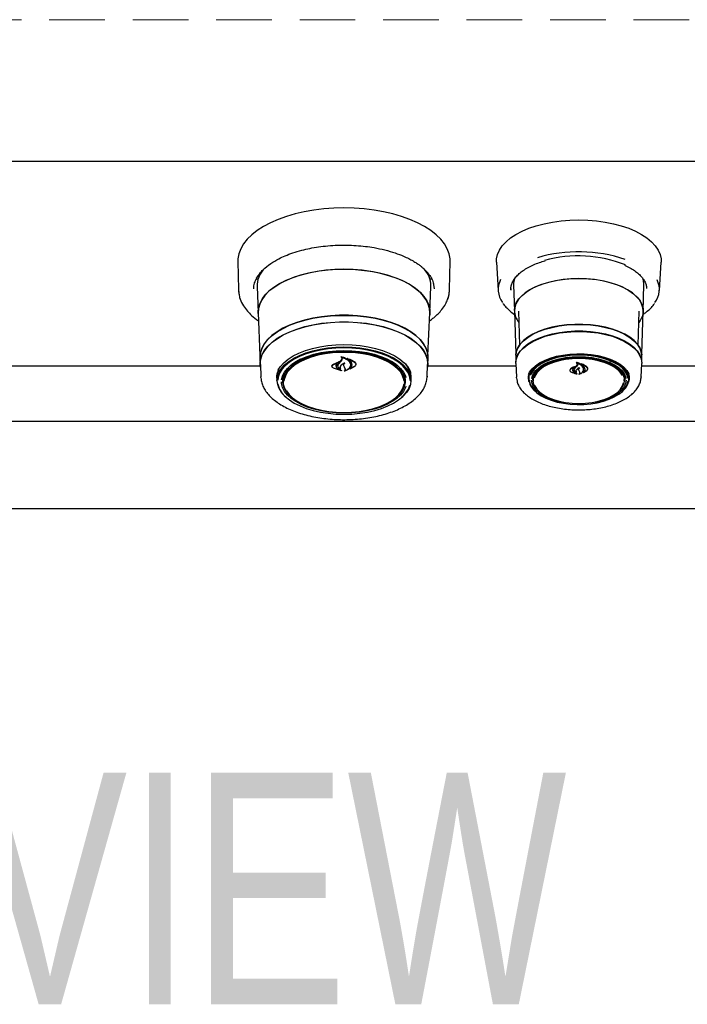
# Model space of a CAD drawing. Header units: inches. Extents: x 35 to 206, y 22 to 147.
# Tile 23 of 51: x 83 to 92, y 90 to 104. Entities that reach past the tile are written whole.
import ezdxf

# ---------------------------------------------------------------- set-up
doc = ezdxf.new("R2010")
doc.units = ezdxf.units.IN
doc.header["$LTSCALE"] = 16
doc.header["$MEASUREMENT"] = 0
doc.linetypes.add('HIDDEN', pattern=[0.075, 0.05, -0.025])
doc.layers.add('FORMAT', color=7, linetype='Continuous')
doc.styles.add('SLDTEXTSTYLE0', font='TXT', dxfattribs={"width": 0.75})

msp = doc.modelspace()

# ---------------------------------------------------------------- linework, layer by layer
at = {"color": 7, "linetype": 'Continuous', "lineweight": 25}
for p, q in [((61.675, 101.922), (99.675, 101.922)), ((85.899, 100.477), (85.907, 100.073)), ((88.943, 100.073), (88.951, 100.477)), ((89.617, 100.467), (89.641, 100.06)), ((91.958, 100.06), (91.983, 100.467)), ((88.601, 100.347), (88.598, 100.345)), ((86.183, 100.216), (86.168, 100.242)), ((88.681, 100.242), (88.667, 100.216)), ((88.675, 100.117), (88.675, 100.129)), ((88.713, 100.145), (88.722, 100.084)), ((89.862, 100.143), (89.874, 99.764)), ((91.726, 99.764), (91.737, 100.143)), ((91.73, 100.226), (91.728, 100.214)), ((91.737, 100.143), (91.737, 100.15)), ((85.907, 100.072), (85.92, 99.994)), ((86.175, 100.117), (86.19, 99.738)), ((88.659, 99.738), (88.675, 100.117)), ((91.776, 100.088), (91.776, 100.092)), ((86.193, 99.738), (86.217, 99.126)), ((88.632, 99.126), (88.657, 99.738)), ((89.876, 99.764), (89.894, 99.143)), ((89.933, 99.765), (89.948, 99.277)), ((91.652, 99.277), (91.667, 99.765)), ((91.705, 99.143), (91.724, 99.764)), ((86.217, 99.09), (86.22, 98.996)), ((86.223, 98.996), (86.23, 98.818)), ((87.267, 98.997), (87.359, 99.041)), ((87.268, 98.993), (87.346, 99.03)), ((87.347, 99.029), (87.319, 99.005)), ((87.36, 99.04), (87.348, 99.031)), ((87.348, 99.03), (87.348, 99.035)), ((87.349, 99.004), (87.381, 99.04)), ((87.379, 99.047), (87.397, 99.074)), ((87.381, 99.04), (87.398, 99.066)), ((87.386, 99.107), (87.386, 99.098)), ((87.397, 99.074), (87.398, 99.083)), ((87.482, 99.079), (87.482, 99.071)), ((87.595, 98.998), (87.595, 99.002)), ((88.62, 98.818), (88.627, 98.996)), ((88.629, 98.996), (88.633, 99.09)), ((89.894, 99.115), (89.896, 99.03)), ((89.896, 99.011), (89.904, 98.812)), ((90.769, 99.021), (90.764, 99.025)), ((90.769, 99.023), (90.769, 99.013)), ((90.839, 99.001), (90.839, 98.992)), ((91.696, 98.812), (91.704, 99.011)), ((91.704, 99.03), (91.706, 99.115)), ((86.222, 98.971), (81.877, 98.971)), ((87.254, 98.973), (87.254, 98.971)), ((87.39, 98.907), (87.275, 98.944)), ((87.381, 98.91), (87.276, 98.944)), ((87.311, 98.98), (87.311, 98.987)), ((87.338, 98.981), (87.338, 98.979)), ((87.338, 98.936), (87.382, 98.911)), ((87.34, 98.937), (87.391, 98.908)), ((87.374, 98.937), (87.374, 98.937)), ((87.431, 98.958), (87.422, 98.978)), ((87.432, 98.958), (87.424, 98.976)), ((87.442, 98.935), (87.431, 98.958)), ((87.444, 98.935), (87.432, 98.958)), ((87.444, 98.926), (87.444, 98.937)), ((87.58, 98.97), (87.511, 98.931)), ((87.517, 98.935), (87.517, 98.935)), ((87.578, 98.968), (87.518, 98.935)), ((87.519, 98.991), (87.519, 98.993)), ((89.898, 98.971), (88.627, 98.971)), ((90.672, 98.915), (90.672, 98.911)), ((90.746, 98.959), (90.682, 98.928)), ((90.688, 98.89), (90.771, 98.863)), ((90.723, 98.942), (90.72, 98.937)), ((90.721, 98.937), (90.746, 98.959)), ((90.735, 98.921), (90.735, 98.917)), ((90.771, 98.863), (90.735, 98.883)), ((90.736, 98.886), (90.775, 98.862)), ((90.753, 98.969), (90.746, 98.963)), ((90.746, 98.966), (90.746, 98.959)), ((90.763, 98.885), (90.763, 98.883)), ((90.765, 98.974), (90.778, 98.995)), ((90.78, 98.986), (90.767, 98.966)), ((90.771, 98.863), (90.771, 98.863)), ((90.797, 98.937), (90.797, 98.923)), ((90.799, 98.915), (90.806, 98.9)), ((90.805, 98.859), (90.805, 98.858)), ((90.806, 98.9), (90.814, 98.883)), ((90.864, 98.88), (90.916, 98.912)), ((90.867, 98.881), (90.915, 98.909)), ((90.867, 98.883), (90.867, 98.881)), ((90.87, 98.926), (90.87, 98.946)), ((90.87, 98.915), (90.87, 98.931)), ((90.928, 98.932), (90.928, 98.938)), ((92.972, 98.971), (91.702, 98.971)), ((86.23, 98.809), (86.23, 98.818)), ((86.46, 98.811), (86.46, 98.82)), ((86.461, 98.799), (86.46, 98.809)), ((86.461, 98.799), (86.462, 98.757)), ((86.55, 98.797), (86.554, 98.838)), ((86.55, 98.789), (86.55, 98.797)), ((86.55, 98.789), (86.552, 98.74)), ((88.298, 98.74), (88.3, 98.789)), ((88.387, 98.757), (88.389, 98.799)), ((88.62, 98.83), (88.62, 98.818)), ((89.905, 98.803), (89.904, 98.812)), ((90.076, 98.805), (90.076, 98.812)), ((90.076, 98.801), (90.076, 98.808)), ((90.081, 98.798), (90.082, 98.778)), ((90.146, 98.766), (90.138, 98.804)), ((90.144, 98.818), (90.144, 98.832)), ((90.144, 98.811), (90.144, 98.818)), ((90.144, 98.811), (90.146, 98.762)), ((91.454, 98.762), (91.456, 98.811)), ((91.462, 98.804), (91.454, 98.766)), ((91.456, 98.832), (91.456, 98.811)), ((91.518, 98.778), (91.519, 98.798)), ((91.519, 98.798), (91.519, 98.805)), ((91.522, 98.825), (91.524, 98.808)), ((91.696, 98.821), (91.696, 98.812)), ((98.442, 98.177), (62.908, 98.177)), ((62.815, 96.927), (98.535, 96.927))]:
    msp.add_line(p, q, dxfattribs=at)
at = {"color": 7, "linetype": 'Continuous', "lineweight": 25, "flags": 128}
for points in [[(88.951, 100.477), (88.95, 100.516), (88.937, 100.589), (88.91, 100.661), (88.87, 100.731), (88.816, 100.799), (88.75, 100.864), (88.672, 100.925), (88.582, 100.983), (88.482, 101.036), (88.372, 101.084), (88.253, 101.126), (88.127, 101.163), (87.994, 101.193), (87.857, 101.217), (87.715, 101.234), (87.571, 101.245), (87.425, 101.248), (87.279, 101.245), (87.135, 101.234), (86.993, 101.217), (86.855, 101.193), (86.723, 101.163), (86.597, 101.126), (86.478, 101.084), (86.368, 101.036), (86.268, 100.983), (86.178, 100.925), (86.1, 100.864), (86.033, 100.799), (85.98, 100.731), (85.94, 100.661), (85.913, 100.589), (85.9, 100.516), (85.899, 100.477)], [(89.617, 100.467), (89.618, 100.516), (89.632, 100.58), (89.659, 100.643), (89.7, 100.704), (89.754, 100.762), (89.82, 100.817), (89.897, 100.868), (89.985, 100.914), (90.083, 100.956), (90.189, 100.992), (90.302, 101.022), (90.422, 101.046), (90.545, 101.063), (90.672, 101.073), (90.8, 101.077), (90.928, 101.073), (91.055, 101.063), (91.178, 101.046), (91.297, 101.022), (91.411, 100.992), (91.517, 100.956), (91.614, 100.914), (91.703, 100.868), (91.78, 100.817), (91.846, 100.762), (91.9, 100.704), (91.941, 100.643), (91.968, 100.58), (91.982, 100.516), (91.983, 100.467)], [(86.194, 99.702), (86.19, 99.751), (86.197, 99.817), (86.218, 99.881), (86.253, 99.945), (86.3, 100.006), (86.361, 100.064), (86.434, 100.119), (86.518, 100.17), (86.612, 100.216), (86.715, 100.256), (86.827, 100.291), (86.945, 100.32), (87.068, 100.342), (87.196, 100.358), (87.326, 100.366), (87.458, 100.368), (87.589, 100.363), (87.718, 100.351), (87.844, 100.332), (87.965, 100.306), (88.08, 100.274), (88.187, 100.237), (88.286, 100.193), (88.375, 100.145), (88.454, 100.092), (88.521, 100.036), (88.575, 99.976), (88.616, 99.913), (88.644, 99.849), (88.658, 99.784), (88.658, 99.718), (88.656, 99.702)], [(87.425, 100.367), (87.294, 100.363), (87.164, 100.353), (87.038, 100.336), (86.916, 100.312), (86.799, 100.281), (86.69, 100.245), (86.589, 100.203), (86.497, 100.156), (86.416, 100.105), (86.347, 100.049), (86.289, 99.99), (86.245, 99.928), (86.214, 99.865), (86.196, 99.8), (86.193, 99.738)], [(88.657, 99.738), (88.653, 99.8), (88.636, 99.865), (88.605, 99.928), (88.56, 99.99), (88.503, 100.049), (88.433, 100.105), (88.352, 100.156), (88.261, 100.203), (88.16, 100.245), (88.051, 100.281), (87.934, 100.312), (87.812, 100.336), (87.685, 100.353), (87.556, 100.363), (87.425, 100.367)], [(89.874, 99.771), (89.881, 99.828), (89.902, 99.884), (89.936, 99.939), (89.984, 99.99), (90.044, 100.039), (90.116, 100.083), (90.197, 100.123), (90.288, 100.157), (90.387, 100.186), (90.492, 100.208), (90.602, 100.224), (90.714, 100.232), (90.828, 100.234), (90.942, 100.229), (91.053, 100.217), (91.161, 100.198), (91.263, 100.172), (91.358, 100.141), (91.445, 100.104), (91.521, 100.062), (91.587, 100.015), (91.641, 99.965), (91.682, 99.912), (91.71, 99.856), (91.724, 99.8), (91.724, 99.743), (91.71, 99.686), (91.682, 99.631), (91.662, 99.602)], [(90.8, 100.233), (90.686, 100.23), (90.574, 100.219), (90.466, 100.202), (90.363, 100.178), (90.266, 100.148), (90.177, 100.113), (90.098, 100.072), (90.029, 100.026), (89.972, 99.977), (89.928, 99.925), (89.897, 99.87), (89.879, 99.814), (89.876, 99.764)], [(91.724, 99.764), (91.72, 99.814), (91.703, 99.87), (91.672, 99.925), (91.627, 99.977), (91.57, 100.026), (91.502, 100.072), (91.423, 100.113), (91.334, 100.148), (91.237, 100.178), (91.134, 100.202), (91.025, 100.219), (90.913, 100.23), (90.8, 100.233)], [(91.737, 100.15), (91.73, 100.207), (91.72, 100.239)], [(85.907, 100.073), (85.908, 100.047), (85.917, 99.992)], [(88.916, 99.937), (88.935, 100.004), (88.943, 100.073)], [(89.824, 100.088), (89.823, 100.078), (89.824, 100.067)], [(88.633, 99.09), (88.633, 99.102), (88.626, 99.167), (88.605, 99.232), (88.57, 99.295), (88.522, 99.356), (88.46, 99.413), (88.387, 99.468), (88.302, 99.517), (88.207, 99.562), (88.103, 99.602), (87.991, 99.636), (87.872, 99.663), (87.748, 99.684), (87.62, 99.698), (87.49, 99.705), (87.359, 99.705), (87.229, 99.698), (87.102, 99.684), (86.978, 99.663), (86.859, 99.636), (86.747, 99.602), (86.642, 99.562), (86.547, 99.517), (86.463, 99.468), (86.389, 99.413), (86.328, 99.356), (86.28, 99.295), (86.245, 99.232), (86.223, 99.167), (86.216, 99.102), (86.217, 99.09)], [(86.219, 99.115), (86.226, 99.166), (86.247, 99.231), (86.282, 99.294), (86.33, 99.354), (86.391, 99.412), (86.465, 99.466), (86.549, 99.516), (86.644, 99.561), (86.748, 99.6), (86.86, 99.634), (86.978, 99.661), (87.102, 99.682), (87.23, 99.696), (87.36, 99.703), (87.49, 99.703), (87.62, 99.696), (87.748, 99.682), (87.871, 99.661), (87.99, 99.634), (88.102, 99.6), (88.206, 99.561), (88.301, 99.516), (88.385, 99.466), (88.459, 99.412), (88.52, 99.354), (88.568, 99.294), (88.603, 99.231), (88.624, 99.166), (88.631, 99.119)], [(86.224, 98.959), (86.22, 99.008), (86.227, 99.073), (86.248, 99.138), (86.283, 99.201), (86.331, 99.261), (86.393, 99.319), (86.466, 99.373), (86.55, 99.423), (86.645, 99.467), (86.749, 99.507), (86.861, 99.541), (86.979, 99.568), (87.103, 99.589), (87.23, 99.603), (87.36, 99.61), (87.49, 99.61), (87.62, 99.603), (87.747, 99.589), (87.871, 99.568), (87.989, 99.541), (88.101, 99.507), (88.205, 99.467), (88.3, 99.423), (88.384, 99.373), (88.457, 99.319), (88.518, 99.261), (88.567, 99.201), (88.602, 99.138), (88.623, 99.073), (88.63, 99.008), (88.626, 98.959)], [(86.223, 98.996), (86.222, 99.008), (86.229, 99.073), (86.25, 99.138), (86.285, 99.2), (86.334, 99.261), (86.395, 99.318), (86.468, 99.372), (86.552, 99.422), (86.646, 99.467), (86.75, 99.506), (86.862, 99.539), (86.98, 99.567), (87.103, 99.588), (87.23, 99.602), (87.36, 99.609), (87.49, 99.609), (87.619, 99.602), (87.747, 99.588), (87.87, 99.567), (87.988, 99.539), (88.1, 99.506), (88.203, 99.467), (88.298, 99.422), (88.382, 99.372), (88.455, 99.318), (88.516, 99.261), (88.564, 99.2), (88.599, 99.138), (88.62, 99.073), (88.627, 99.008), (88.627, 98.996)], [(91.706, 99.115), (91.706, 99.122), (91.699, 99.179), (91.678, 99.235), (91.643, 99.289), (91.594, 99.34), (91.533, 99.388), (91.461, 99.432), (91.378, 99.471), (91.286, 99.505), (91.186, 99.532), (91.08, 99.553), (90.97, 99.567), (90.857, 99.574), (90.743, 99.574), (90.63, 99.567), (90.52, 99.553), (90.414, 99.532), (90.314, 99.505), (90.222, 99.471), (90.139, 99.432), (90.067, 99.388), (90.006, 99.34), (89.957, 99.289), (89.922, 99.235), (89.901, 99.179), (89.893, 99.122), (89.894, 99.115)], [(89.895, 99.13), (89.902, 99.178), (89.924, 99.234), (89.959, 99.288), (90.007, 99.339), (90.068, 99.387), (90.14, 99.431), (90.223, 99.47), (90.315, 99.503), (90.415, 99.531), (90.52, 99.552), (90.63, 99.566), (90.743, 99.573), (90.857, 99.573), (90.969, 99.566), (91.079, 99.552), (91.185, 99.531), (91.285, 99.503), (91.377, 99.47), (91.459, 99.431), (91.532, 99.387), (91.593, 99.339), (91.641, 99.288), (91.676, 99.234), (91.698, 99.178), (91.704, 99.135)], [(89.896, 99.035), (89.903, 99.085), (89.925, 99.141), (89.96, 99.195), (90.008, 99.246), (90.069, 99.294), (90.141, 99.338), (90.224, 99.377), (90.316, 99.41), (90.415, 99.437), (90.521, 99.458), (90.631, 99.472), (90.743, 99.479), (90.857, 99.479), (90.969, 99.472), (91.079, 99.458), (91.185, 99.437), (91.284, 99.41), (91.376, 99.377), (91.459, 99.338), (91.531, 99.294), (91.592, 99.246), (91.64, 99.195), (91.675, 99.141), (91.696, 99.085), (91.703, 99.035)], [(89.896, 99.011), (89.896, 99.02), (89.903, 99.077), (89.924, 99.132), (89.959, 99.186), (90.008, 99.238), (90.069, 99.286), (90.141, 99.329), (90.224, 99.368), (90.315, 99.402), (90.415, 99.429), (90.521, 99.45), (90.63, 99.464), (90.743, 99.471), (90.857, 99.471), (90.969, 99.464), (91.079, 99.45), (91.185, 99.429), (91.284, 99.402), (91.376, 99.368), (91.459, 99.329), (91.531, 99.286), (91.592, 99.238), (91.64, 99.186), (91.675, 99.132), (91.697, 99.077), (91.704, 99.02), (91.704, 99.011)], [(86.48, 98.92), (86.512, 98.968), (86.56, 99.022), (86.621, 99.072), (86.694, 99.119), (86.777, 99.161), (86.87, 99.197), (86.971, 99.227), (87.078, 99.252), (87.191, 99.269), (87.307, 99.28), (87.425, 99.283), (87.543, 99.28), (87.659, 99.269), (87.771, 99.252), (87.879, 99.227), (87.98, 99.197), (88.073, 99.161), (88.156, 99.119), (88.229, 99.072), (88.29, 99.022), (88.338, 98.968), (88.373, 98.912), (88.387, 98.88)], [(86.462, 98.767), (86.469, 98.825), (86.49, 98.882), (86.525, 98.938), (86.572, 98.991), (86.633, 99.041), (86.704, 99.086), (86.786, 99.127), (86.878, 99.163), (86.977, 99.193), (87.084, 99.217), (87.194, 99.235), (87.309, 99.245), (87.425, 99.249), (87.541, 99.245), (87.655, 99.235), (87.766, 99.217), (87.872, 99.193), (87.972, 99.163), (88.063, 99.127), (88.145, 99.086), (88.217, 99.041), (88.277, 98.991), (88.325, 98.938), (88.36, 98.882), (88.381, 98.825), (88.388, 98.767), (88.381, 98.709), (88.36, 98.652), (88.325, 98.596), (88.277, 98.543), (88.258, 98.526)], [(87.425, 99.234), (87.31, 99.231), (87.197, 99.22), (87.087, 99.203), (86.982, 99.179), (86.883, 99.15), (86.793, 99.114), (86.711, 99.073), (86.64, 99.028), (86.581, 98.979), (86.534, 98.926), (86.499, 98.872), (86.479, 98.815), (86.472, 98.773)], [(86.527, 98.777), (86.527, 98.777), (86.541, 98.833), (86.569, 98.888), (86.611, 98.94), (86.665, 98.99), (86.732, 99.036), (86.809, 99.077), (86.896, 99.113), (86.992, 99.143), (87.094, 99.167), (87.201, 99.184), (87.312, 99.195), (87.425, 99.199)], [(86.661, 98.537), (86.651, 98.547), (86.606, 98.598), (86.574, 98.652), (86.556, 98.707), (86.552, 98.763), (86.563, 98.819), (86.588, 98.873), (86.627, 98.926), (86.678, 98.975), (86.742, 99.021), (86.818, 99.063), (86.903, 99.099), (86.996, 99.129), (87.097, 99.154), (87.203, 99.171), (87.313, 99.182), (87.425, 99.186)], [(88.288, 98.759), (88.285, 98.781), (88.267, 98.835), (88.236, 98.889), (88.191, 98.939), (88.133, 98.986), (88.064, 99.03), (87.985, 99.068), (87.896, 99.101), (87.8, 99.129), (87.697, 99.149), (87.59, 99.163), (87.48, 99.17), (87.37, 99.17), (87.26, 99.163), (87.153, 99.149), (87.05, 99.129), (86.954, 99.101), (86.865, 99.068), (86.785, 99.03), (86.716, 98.986), (86.659, 98.939), (86.614, 98.889), (86.583, 98.835), (86.565, 98.781), (86.562, 98.756)], [(88.378, 98.765), (88.371, 98.815), (88.35, 98.872), (88.316, 98.926), (88.269, 98.979), (88.209, 99.028), (88.138, 99.073), (88.057, 99.114), (87.966, 99.15), (87.868, 99.179), (87.763, 99.203), (87.653, 99.22), (87.54, 99.231), (87.425, 99.234)], [(87.425, 99.199), (87.538, 99.195), (87.649, 99.184), (87.756, 99.167), (87.858, 99.143), (87.954, 99.113), (88.041, 99.077), (88.118, 99.036), (88.184, 98.99), (88.239, 98.94), (88.28, 98.888), (88.309, 98.833), (88.316, 98.81)], [(87.425, 99.186), (87.537, 99.182), (87.646, 99.171), (87.753, 99.154), (87.853, 99.129), (87.947, 99.099), (88.032, 99.063), (88.107, 99.021), (88.171, 98.975), (88.223, 98.926), (88.262, 98.873), (88.287, 98.819), (88.297, 98.763), (88.294, 98.707), (88.276, 98.652), (88.244, 98.598), (88.199, 98.547), (88.188, 98.537)], [(90.079, 98.856), (90.093, 98.885), (90.128, 98.933), (90.176, 98.978), (90.237, 99.02), (90.308, 99.056), (90.389, 99.088), (90.478, 99.114), (90.573, 99.133), (90.672, 99.145), (90.774, 99.151), (90.877, 99.149), (90.978, 99.14), (91.075, 99.124), (91.167, 99.102), (91.253, 99.073), (91.329, 99.039), (91.395, 98.999), (91.449, 98.956), (91.491, 98.909), (91.519, 98.86), (91.52, 98.857)], [(90.082, 98.786), (90.089, 98.836), (90.109, 98.885), (90.144, 98.932), (90.191, 98.976), (90.25, 99.016), (90.319, 99.053), (90.398, 99.083), (90.485, 99.108), (90.578, 99.127), (90.675, 99.139), (90.775, 99.145), (90.875, 99.143), (90.974, 99.134), (91.069, 99.119), (91.159, 99.097), (91.242, 99.069), (91.317, 99.035), (91.381, 98.997), (91.434, 98.954), (91.475, 98.908), (91.502, 98.86), (91.516, 98.811), (91.516, 98.761), (91.502, 98.711), (91.475, 98.663), (91.434, 98.617), (91.432, 98.615)], [(86.802, 99.073), (86.742, 99.041), (86.677, 98.996), (86.624, 98.947), (86.583, 98.895), (86.555, 98.841), (86.541, 98.786), (86.541, 98.731), (86.555, 98.676), (86.583, 98.622), (86.624, 98.57), (86.677, 98.521), (86.706, 98.5)], [(88.144, 98.5), (88.173, 98.521), (88.226, 98.57), (88.267, 98.622), (88.295, 98.676), (88.309, 98.731), (88.309, 98.786), (88.295, 98.841), (88.267, 98.895), (88.226, 98.947), (88.173, 98.996), (88.107, 99.041), (88.048, 99.073)], [(91.508, 98.798), (91.507, 98.801), (91.494, 98.85), (91.466, 98.897), (91.426, 98.943), (91.374, 98.985), (91.31, 99.022), (91.237, 99.056), (91.155, 99.083), (91.066, 99.105), (90.971, 99.12), (90.874, 99.129), (90.775, 99.131), (90.677, 99.125), (90.581, 99.113), (90.489, 99.095), (90.403, 99.07), (90.325, 99.04), (90.257, 99.004), (90.198, 98.964), (90.152, 98.92), (90.118, 98.874), (90.103, 98.843)], [(90.123, 98.794), (90.128, 98.818), (90.149, 98.865), (90.183, 98.91), (90.229, 98.953), (90.287, 98.992), (90.355, 99.026), (90.433, 99.055), (90.518, 99.078), (90.609, 99.095), (90.703, 99.105), (90.8, 99.109), (90.896, 99.105), (90.991, 99.095), (91.082, 99.078), (91.167, 99.055), (91.244, 99.026), (91.313, 98.992), (91.371, 98.953), (91.417, 98.91), (91.451, 98.865), (91.472, 98.818), (91.477, 98.795)], [(90.365, 99.03), (90.305, 99.001), (90.246, 98.962), (90.199, 98.92), (90.164, 98.875), (90.143, 98.827), (90.136, 98.786)], [(90.217, 98.621), (90.181, 98.663), (90.156, 98.709), (90.146, 98.757), (90.15, 98.805), (90.167, 98.852), (90.198, 98.897), (90.241, 98.939), (90.297, 98.978), (90.363, 99.013), (90.439, 99.042), (90.522, 99.065), (90.611, 99.082), (90.705, 99.093), (90.8, 99.096)], [(91.428, 98.836), (91.401, 98.877), (91.359, 98.921), (91.305, 98.961), (91.239, 98.996), (91.164, 99.026), (91.08, 99.05), (90.99, 99.068), (90.896, 99.079), (90.8, 99.082), (90.704, 99.079), (90.61, 99.068), (90.52, 99.05), (90.436, 99.026), (90.361, 98.996), (90.295, 98.961), (90.241, 98.921), (90.199, 98.877), (90.17, 98.831), (90.159, 98.801)], [(90.8, 99.096), (90.895, 99.093), (90.988, 99.082), (91.078, 99.065), (91.161, 99.042), (91.236, 99.013), (91.303, 98.978), (91.358, 98.939), (91.402, 98.897), (91.433, 98.852), (91.45, 98.805), (91.454, 98.757), (91.443, 98.709), (91.419, 98.663), (91.383, 98.621)], [(91.464, 98.786), (91.462, 98.803), (91.448, 98.851), (91.42, 98.898), (91.379, 98.942), (91.325, 98.982), (91.261, 99.018), (91.235, 99.03)], [(86.46, 98.809), (86.468, 98.867), (86.485, 98.918)], [(88.316, 98.687), (88.309, 98.665), (88.28, 98.61), (88.239, 98.557), (88.184, 98.508), (88.118, 98.462), (88.041, 98.421), (87.954, 98.385), (87.858, 98.355), (87.756, 98.331), (87.649, 98.313), (87.538, 98.303), (87.425, 98.299), (87.312, 98.303), (87.201, 98.313), (87.094, 98.331), (86.992, 98.355), (86.896, 98.385), (86.809, 98.421), (86.732, 98.462), (86.665, 98.508), (86.611, 98.557), (86.569, 98.61), (86.541, 98.665), (86.527, 98.721), (86.525, 98.746)], [(86.541, 98.788), (86.548, 98.744), (86.553, 98.726)], [(87.425, 98.307), (87.535, 98.311), (87.644, 98.322), (87.749, 98.339), (87.849, 98.363), (87.942, 98.393), (88.026, 98.429), (88.1, 98.47), (88.164, 98.515), (88.215, 98.565), (88.253, 98.616), (88.278, 98.67), (88.288, 98.718)], [(88.296, 98.838), (88.3, 98.797), (88.3, 98.789)], [(88.297, 98.726), (88.302, 98.744), (88.309, 98.788)], [(90.087, 98.742), (90.083, 98.755), (90.076, 98.805)], [(90.092, 98.752), (90.097, 98.727), (90.118, 98.678), (90.152, 98.632), (90.198, 98.588), (90.257, 98.548), (90.325, 98.513), (90.403, 98.482), (90.489, 98.457), (90.581, 98.439), (90.677, 98.427), (90.775, 98.422), (90.874, 98.423), (90.971, 98.432), (91.066, 98.447), (91.155, 98.469), (91.237, 98.497), (91.31, 98.53), (91.374, 98.568), (91.426, 98.61), (91.466, 98.655), (91.494, 98.702), (91.507, 98.751), (91.508, 98.755)], [(91.479, 98.771), (91.479, 98.769), (91.472, 98.721), (91.451, 98.674), (91.417, 98.628), (91.371, 98.586), (91.313, 98.547), (91.244, 98.513), (91.167, 98.484), (91.082, 98.461), (90.991, 98.444), (90.896, 98.434), (90.8, 98.43), (90.703, 98.434), (90.609, 98.444), (90.518, 98.461), (90.433, 98.484), (90.355, 98.513), (90.287, 98.547), (90.229, 98.586), (90.183, 98.628), (90.149, 98.674), (90.128, 98.721), (90.121, 98.769), (90.121, 98.769)], [(90.147, 98.747), (90.144, 98.757), (90.137, 98.799)], [(90.8, 98.436), (90.896, 98.44), (90.99, 98.451), (91.08, 98.468), (91.164, 98.493), (91.239, 98.523), (91.305, 98.558), (91.359, 98.598), (91.401, 98.641), (91.43, 98.688), (91.444, 98.734)], [(91.463, 98.799), (91.461, 98.781), (91.453, 98.747)], [(91.524, 98.812), (91.522, 98.78), (91.513, 98.742)], [(86.477, 98.709), (86.479, 98.7), (86.499, 98.643), (86.534, 98.588), (86.581, 98.536), (86.64, 98.487), (86.711, 98.441), (86.793, 98.401), (86.883, 98.365), (86.982, 98.335), (87.087, 98.312), (87.197, 98.295), (87.31, 98.284), (87.425, 98.281), (87.54, 98.284), (87.653, 98.295), (87.763, 98.312), (87.868, 98.335), (87.966, 98.365), (88.057, 98.401), (88.138, 98.441), (88.209, 98.487), (88.269, 98.536), (88.316, 98.588), (88.35, 98.643), (88.371, 98.7)], [(86.595, 98.62), (86.597, 98.616), (86.635, 98.565), (86.686, 98.515), (86.75, 98.47), (86.824, 98.429), (86.908, 98.393), (87.001, 98.363), (87.101, 98.339), (87.206, 98.322), (87.314, 98.311), (87.425, 98.307)], [(90.168, 98.694), (90.17, 98.688), (90.199, 98.641), (90.241, 98.598), (90.295, 98.558), (90.361, 98.523), (90.436, 98.493), (90.52, 98.468), (90.61, 98.451), (90.704, 98.44), (90.8, 98.436)]]:
    msp.add_lwpolyline(points, dxfattribs=at)
at = {"color": 7, "linetype": 'Continuous', "lineweight": 25}
for centre, radius, start, end in [((90.798, 98.538), 2.08, 71.267, 106.5572), ((90.796, 98.75), 1.809, 68.1079, 105.6516), ((86.55, 100.119), 0.375, 138.5418, 180.3801), ((88.295, 100.117), 0.38, 1.8781, 41.9873), ((89.958, 100.077), 0.316, 153.231, 216.894), ((90.109, 100.149), 0.247, 159.0239, 181.3834), ((91.642, 100.077), 0.316, 323.0309, 25.4922), ((90.157, 99.782), 0.283, 182.083, 219.3793), ((84.582, 101.361), 3.63, 319.6121, 320.4034), ((88.095, 98.801), 0.295, 359.6602, 46.9), ((88.118, 98.809), 0.272, 354.1103, 39.3387), ((90.293, 98.8), 0.212, 142.11, 180.5336), ((88.981, 100.354), 2.256, 321.2931, 322.2856), ((88.727, 100.652), 2.646, 319.6099, 320.424), ((91.306, 98.799), 0.213, 1.5517, 37.9275), ((86.793, 98.79), 0.332, 183.8865, 232.6752), ((90.323, 98.8), 0.241, 183.4755, 230.1902)]:
    msp.add_arc(centre, radius, start, end, dxfattribs=at)
for points, knots in [([(86.14, 100.169), (86.149, 100.193), (86.166, 100.239), (86.21, 100.303), (86.273, 100.374), (86.363, 100.446), (86.474, 100.512), (86.582, 100.562), (86.692, 100.604), (86.811, 100.639), (86.935, 100.668), (87.061, 100.69), (87.194, 100.705), (87.331, 100.714), (87.467, 100.715), (87.601, 100.709), (87.732, 100.697), (87.871, 100.677), (88.015, 100.646), (88.157, 100.604), (88.27, 100.561), (88.354, 100.522), (88.416, 100.488), (88.467, 100.456), (88.51, 100.426), (88.55, 100.394), (88.593, 100.355), (88.639, 100.305), (88.681, 100.242), (88.708, 100.187), (88.712, 100.153), (88.713, 100.145)], [0, 0, 0, 0, 0.04237, 0.079883, 0.111886, 0.167881, 0.216266, 0.248876, 0.285468, 0.326042, 0.359095, 0.394389, 0.431301, 0.467878, 0.503976, 0.539591, 0.574723, 0.609371, 0.654798, 0.699325, 0.740282, 0.767551, 0.791857, 0.813203, 0.832556, 0.85076, 0.875177, 0.905781, 0.942548, 0.985461, 1, 1, 1, 1]), ([(89.825, 100.069), (89.824, 100.08), (89.823, 100.109), (89.835, 100.155), (89.859, 100.207), (89.895, 100.257), (89.943, 100.305), (90.001, 100.35), (90.069, 100.392), (90.147, 100.43), (90.229, 100.463), (90.288, 100.48), (90.315, 100.488)], [0, 0, 0, 0, 0.071667, 0.180604, 0.288215, 0.393655, 0.497571, 0.600776, 0.703777, 0.806783, 0.909905, 1, 1, 1, 1]), ([(91.457, 100.427), (91.483, 100.414), (91.536, 100.39), (91.603, 100.347), (91.66, 100.302), (91.706, 100.255), (91.741, 100.206), (91.764, 100.156), (91.775, 100.118), (91.775, 100.096), (91.775, 100.091)], [0, 0, 0, 0, 0.135779, 0.272585, 0.40918, 0.545721, 0.682521, 0.820296, 0.960141, 1, 1, 1, 1]), ([(86.127, 100.084), (86.128, 100.112), (86.128, 100.14), (86.14, 100.168), (86.14, 100.169)], [0, 0, 0, 0, 0.985515, 1, 1, 1, 1]), ([(85.92, 99.994), (85.921, 99.982), (85.927, 99.937), (85.963, 99.866), (86.017, 99.785), (86.084, 99.713), (86.143, 99.66), (86.187, 99.631), (86.197, 99.624)], [0, 0, 0, 0, 0.083425, 0.326632, 0.538254, 0.718944, 0.93445, 1, 1, 1, 1]), ([(88.912, 99.93), (88.917, 99.941), (88.938, 99.987), (88.941, 100.035), (88.943, 100.072)], [0, 0, 0, 0, 0.222204, 1, 1, 1, 1]), ([(88.653, 99.623), (88.662, 99.63), (88.688, 99.648), (88.73, 99.682), (88.782, 99.729), (88.837, 99.792), (88.885, 99.86), (88.904, 99.909), (88.912, 99.93)], [0, 0, 0, 0, 0.076649, 0.198282, 0.360641, 0.563843, 0.807999, 1, 1, 1, 1]), ([(89.709, 99.876), (89.723, 99.858), (89.75, 99.821), (89.807, 99.769), (89.85, 99.733), (89.876, 99.717), (89.877, 99.717)], [0, 0, 0, 0, 0.308735, 0.649646, 0.992771, 1, 1, 1, 1]), ([(91.723, 99.718), (91.738, 99.728), (91.778, 99.755), (91.83, 99.803), (91.871, 99.846), (91.886, 99.871), (91.89, 99.876)], [0, 0, 0, 0, 0.218245, 0.565517, 0.912318, 1, 1, 1, 1]), ([(87.275, 98.944), (87.27, 98.947), (87.26, 98.953), (87.253, 98.965), (87.251, 98.977), (87.256, 98.988), (87.263, 98.994), (87.267, 98.997)], [0, 0, 0, 0, 0.2063167, 0.4125826, 0.6199701, 0.8275691, 1, 1, 1, 1]), ([(87.319, 99.005), (87.315, 98.998), (87.31, 98.989), (87.309, 98.979), (87.309, 98.977)], [0, 0, 0, 0, 0.775744, 1, 1, 1, 1]), ([(87.321, 99.008), (87.317, 99.001), (87.312, 98.991), (87.311, 98.982), (87.311, 98.98)], [0, 0, 0, 0, 0.779129, 1, 1, 1, 1]), ([(87.377, 98.933), (87.37, 98.937), (87.355, 98.944), (87.34, 98.961), (87.334, 98.98), (87.338, 98.997), (87.345, 99.005), (87.347, 99.008)], [0, 0, 0, 0, 0.199029, 0.425617, 0.654006, 0.8841, 1, 1, 1, 1]), ([(87.372, 98.937), (87.366, 98.94), (87.352, 98.948), (87.34, 98.964), (87.336, 98.982), (87.342, 98.996), (87.347, 99.003), (87.349, 99.004)], [0, 0, 0, 0, 0.211272, 0.452056, 0.6939, 0.936584, 1, 1, 1, 1]), ([(87.347, 99.029), (87.347, 99.029), (87.347, 99.029), (87.348, 99.03), (87.348, 99.03), (87.347, 99.03), (87.347, 99.03), (87.347, 99.03), (87.346, 99.03), (87.346, 99.03), (87.346, 99.03), (87.346, 99.03)], [0, 0, 0, 0, 0.118329, 0.236631, 0.355578, 0.474929, 0.59401, 0.712266, 0.829512, 0.946013, 1, 1, 1, 1]), ([(87.359, 99.041), (87.359, 99.041), (87.359, 99.041), (87.359, 99.041), (87.36, 99.041), (87.36, 99.041), (87.36, 99.041), (87.36, 99.041), (87.36, 99.041), (87.36, 99.04), (87.36, 99.04), (87.36, 99.04)], [0, 0, 0, 0, 0.113231, 0.226474, 0.339585, 0.453555, 0.569121, 0.686353, 0.8046, 0.922734, 1, 1, 1, 1]), ([(87.438, 99.018), (87.424, 99.011), (87.399, 99), (87.383, 98.984), (87.376, 98.976)], [0, 0, 0, 0, 0.554435, 1, 1, 1, 1]), ([(87.379, 99.11), (87.379, 99.11), (87.378, 99.11), (87.378, 99.11), (87.378, 99.11), (87.378, 99.111), (87.379, 99.111), (87.379, 99.111), (87.379, 99.111), (87.379, 99.111), (87.38, 99.111), (87.38, 99.111)], [0, 0, 0, 0, 0.122958, 0.245848, 0.370364, 0.495902, 0.620786, 0.743612, 0.86394, 0.982468, 1, 1, 1, 1]), ([(87.43, 99.017), (87.417, 99.01), (87.396, 98.998), (87.383, 98.983), (87.378, 98.978)], [0, 0, 0, 0, 0.641489, 1, 1, 1, 1]), ([(87.386, 99.105), (87.386, 99.105), (87.384, 99.107), (87.382, 99.108), (87.379, 99.11)], [0, 0, 0, 0, 0.049887, 1, 1, 1, 1]), ([(87.38, 99.111), (87.398, 99.106), (87.436, 99.097), (87.483, 99.068), (87.505, 99.042), (87.512, 99.027), (87.513, 99.026)], [0, 0, 0, 0, 0.296384, 0.623257, 0.953009, 1, 1, 1, 1]), ([(87.388, 99.098), (87.388, 99.099), (87.387, 99.099), (87.387, 99.098), (87.387, 99.098), (87.386, 99.098), (87.386, 99.098), (87.386, 99.098), (87.386, 99.098), (87.387, 99.098), (87.387, 99.097)], [0, 0, 0, 0, 0.125682, 0.251371, 0.377027, 0.503505, 0.631368, 0.760594, 0.890567, 1, 1, 1, 1]), ([(87.398, 99.066), (87.4, 99.07), (87.402, 99.077), (87.398, 99.088), (87.391, 99.094), (87.387, 99.097), (87.387, 99.097)], [0, 0, 0, 0, 0.322031, 0.64419, 0.966616, 1, 1, 1, 1]), ([(87.388, 99.098), (87.406, 99.094), (87.444, 99.083), (87.488, 99.055), (87.504, 99.032), (87.511, 99.02)], [0, 0, 0, 0, 0.321882, 0.666054, 1, 1, 1, 1]), ([(87.422, 98.978), (87.421, 98.984), (87.418, 98.996), (87.425, 99.009), (87.43, 99.015), (87.431, 99.016)], [0, 0, 0, 0, 0.456278, 0.9125348, 1, 1, 1, 1]), ([(87.424, 98.976), (87.423, 98.982), (87.42, 98.993), (87.428, 99.007), (87.436, 99.014), (87.439, 99.017)], [0, 0, 0, 0, 0.3877038, 0.7755086, 1, 1, 1, 1]), ([(87.431, 99.016), (87.431, 99.016), (87.431, 99.016), (87.431, 99.017), (87.431, 99.017), (87.431, 99.017), (87.431, 99.017), (87.43, 99.017), (87.43, 99.017), (87.43, 99.017), (87.43, 99.017)], [0, 0, 0, 0, 0.125277, 0.25053, 0.376217, 0.501413, 0.625215, 0.747359, 0.868327, 1, 1, 1, 1]), ([(87.438, 99.018), (87.438, 99.018), (87.438, 99.018), (87.438, 99.018), (87.439, 99.018), (87.439, 99.018), (87.439, 99.018), (87.439, 99.017), (87.439, 99.017), (87.439, 99.017), (87.439, 99.017), (87.439, 99.017)], [0, 0, 0, 0, 0.119189, 0.238395, 0.35727, 0.476272, 0.595953, 0.716576, 0.837999, 0.959726, 1, 1, 1, 1]), ([(87.47, 99.084), (87.47, 99.084), (87.47, 99.084), (87.47, 99.084), (87.47, 99.084), (87.47, 99.084), (87.47, 99.085), (87.47, 99.085), (87.471, 99.085), (87.471, 99.085), (87.471, 99.085), (87.471, 99.085)], [0, 0, 0, 0, 0.1174, 0.234738, 0.353577, 0.473635, 0.593524, 0.711905, 0.828134, 0.942556, 1, 1, 1, 1]), ([(87.538, 98.975), (87.539, 98.988), (87.541, 99.014), (87.517, 99.052), (87.489, 99.074), (87.472, 99.083), (87.47, 99.084)], [0, 0, 0, 0, 0.324347, 0.648697, 0.972588, 1, 1, 1, 1]), ([(87.471, 99.085), (87.497, 99.076), (87.538, 99.062), (87.569, 99.041), (87.58, 99.033)], [0, 0, 0, 0, 0.6359906, 1, 1, 1, 1]), ([(87.484, 99.072), (87.484, 99.072), (87.483, 99.072), (87.483, 99.072), (87.483, 99.072), (87.482, 99.072), (87.482, 99.071), (87.482, 99.071), (87.482, 99.071), (87.482, 99.071), (87.483, 99.071), (87.483, 99.071)], [0, 0, 0, 0, 0.116355, 0.232718, 0.349012, 0.465942, 0.584001, 0.703207, 0.823076, 0.942819, 1, 1, 1, 1]), ([(87.54, 98.973), (87.541, 98.985), (87.543, 99.01), (87.521, 99.045), (87.495, 99.063), (87.483, 99.071)], [0, 0, 0, 0, 0.348804, 0.697654, 1, 1, 1, 1]), ([(87.484, 99.072), (87.509, 99.063), (87.544, 99.05), (87.571, 99.032), (87.578, 99.027)], [0, 0, 0, 0, 0.7187578, 1, 1, 1, 1]), ([(87.511, 99.02), (87.515, 99.009), (87.521, 98.993), (87.517, 98.977), (87.516, 98.972)], [0, 0, 0, 0, 0.736127, 1, 1, 1, 1]), ([(87.513, 99.026), (87.517, 99.013), (87.523, 98.996), (87.519, 98.979), (87.518, 98.974)], [0, 0, 0, 0, 0.73988, 1, 1, 1, 1]), ([(87.578, 99.027), (87.583, 99.022), (87.592, 99.014), (87.596, 98.998), (87.593, 98.982), (87.583, 98.973), (87.578, 98.968)], [0, 0, 0, 0, 0.249256, 0.498559, 0.748955, 1, 1, 1, 1]), ([(87.58, 99.033), (87.585, 99.028), (87.594, 99.019), (87.598, 99.002), (87.594, 98.984), (87.585, 98.974), (87.58, 98.97)], [0, 0, 0, 0, 0.2496946, 0.4993066, 0.7508209, 1, 1, 1, 1]), ([(90.764, 99.025), (90.764, 99.025), (90.764, 99.025), (90.763, 99.025), (90.763, 99.025), (90.763, 99.025), (90.764, 99.026), (90.764, 99.026), (90.764, 99.026), (90.765, 99.026), (90.765, 99.026), (90.765, 99.026)], [0, 0, 0, 0, 0.12213, 0.244142, 0.369036, 0.495912, 0.621919, 0.744524, 0.862853, 0.97805, 1, 1, 1, 1]), ([(90.838, 98.992), (90.829, 98.998), (90.81, 99.014), (90.781, 99.023), (90.765, 99.026), (90.765, 99.026)], [0, 0, 0, 0, 0.441621, 0.989607, 1, 1, 1, 1]), ([(90.769, 99.013), (90.771, 99.011), (90.777, 99.007), (90.781, 99), (90.782, 98.993), (90.781, 98.988), (90.78, 98.986)], [0, 0, 0, 0, 0.2499, 0.499686, 0.749378, 1, 1, 1, 1]), ([(90.865, 98.95), (90.861, 98.957), (90.852, 98.971), (90.83, 98.989), (90.802, 99.004), (90.78, 99.01), (90.769, 99.013)], [0, 0, 0, 0, 0.250871, 0.500222, 0.749371, 1, 1, 1, 1]), ([(90.832, 99.004), (90.832, 99.004), (90.832, 99.004), (90.832, 99.004), (90.832, 99.004), (90.832, 99.004), (90.832, 99.005), (90.832, 99.005), (90.833, 99.005), (90.833, 99.005), (90.833, 99.005), (90.833, 99.005)], [0, 0, 0, 0, 0.117367, 0.234628, 0.354486, 0.476491, 0.598282, 0.717509, 0.833042, 0.945512, 1, 1, 1, 1]), ([(90.839, 98.999), (90.838, 99), (90.836, 99.002), (90.833, 99.003), (90.832, 99.004)], [0, 0, 0, 0, 0.531998, 1, 1, 1, 1]), ([(90.916, 98.963), (90.9, 98.974), (90.875, 98.991), (90.843, 99.002), (90.833, 99.005)], [0, 0, 0, 0, 0.680616, 1, 1, 1, 1]), ([(86.46, 98.811), (86.46, 98.82), (86.461, 98.847), (86.469, 98.885), (86.485, 98.915), (86.491, 98.927)], [0, 0, 0, 0, 0.229318, 0.68553, 1, 1, 1, 1]), ([(87.276, 98.944), (87.271, 98.947), (87.262, 98.952), (87.255, 98.963), (87.253, 98.974), (87.258, 98.985), (87.265, 98.99), (87.268, 98.993)], [0, 0, 0, 0, 0.205659, 0.411397, 0.617777, 0.824282, 1, 1, 1, 1]), ([(87.309, 98.977), (87.31, 98.971), (87.313, 98.958), (87.326, 98.944), (87.336, 98.938), (87.338, 98.936)], [0, 0, 0, 0, 0.427058, 0.854256, 1, 1, 1, 1]), ([(87.311, 98.98), (87.312, 98.973), (87.314, 98.959), (87.327, 98.945), (87.337, 98.939), (87.34, 98.937)], [0, 0, 0, 0, 0.429095, 0.858259, 1, 1, 1, 1]), ([(87.376, 98.976), (87.373, 98.971), (87.367, 98.961), (87.368, 98.947), (87.372, 98.94), (87.374, 98.937)], [0, 0, 0, 0, 0.407828, 0.815767, 1, 1, 1, 1]), ([(87.378, 98.978), (87.375, 98.972), (87.369, 98.962), (87.37, 98.946), (87.376, 98.938), (87.379, 98.934)], [0, 0, 0, 0, 0.368991, 0.737957, 1, 1, 1, 1]), ([(87.372, 98.937), (87.372, 98.937), (87.372, 98.937), (87.373, 98.937), (87.373, 98.937), (87.373, 98.937), (87.374, 98.937), (87.374, 98.937), (87.374, 98.937), (87.374, 98.937), (87.374, 98.937)], [0, 0, 0, 0, 0.128671, 0.257359, 0.385695, 0.513899, 0.642393, 0.771469, 0.901171, 1, 1, 1, 1]), ([(87.379, 98.934), (87.379, 98.934), (87.379, 98.934), (87.379, 98.934), (87.379, 98.933), (87.378, 98.933), (87.378, 98.933), (87.378, 98.933), (87.377, 98.933), (87.377, 98.933), (87.377, 98.933)], [0, 0, 0, 0, 0.130327, 0.260648, 0.391015, 0.52077, 0.649482, 0.777186, 0.904362, 1, 1, 1, 1]), ([(87.391, 98.908), (87.391, 98.908), (87.391, 98.907), (87.391, 98.907), (87.391, 98.907), (87.391, 98.907), (87.391, 98.907), (87.39, 98.907), (87.39, 98.907), (87.39, 98.907), (87.39, 98.907)], [0, 0, 0, 0, 0.125303, 0.250585, 0.376363, 0.502348, 0.627958, 0.752778, 0.876747, 1, 1, 1, 1]), ([(87.428, 98.9), (87.428, 98.9), (87.428, 98.9), (87.427, 98.9), (87.427, 98.9), (87.427, 98.9), (87.426, 98.9), (87.426, 98.9), (87.426, 98.9), (87.427, 98.901), (87.427, 98.901), (87.427, 98.901)], [0, 0, 0, 0, 0.11853, 0.237069, 0.355476, 0.47419, 0.593593, 0.71377, 0.83447, 0.955209, 1, 1, 1, 1]), ([(87.427, 98.901), (87.43, 98.903), (87.437, 98.907), (87.443, 98.917), (87.445, 98.927), (87.443, 98.933), (87.442, 98.935)], [0, 0, 0, 0, 0.205998, 0.524653, 0.8451, 1, 1, 1, 1]), ([(87.518, 98.974), (87.513, 98.963), (87.503, 98.94), (87.469, 98.915), (87.44, 98.904), (87.428, 98.9)], [0, 0, 0, 0, 0.359986, 0.720088, 1, 1, 1, 1]), ([(87.435, 98.906), (87.438, 98.909), (87.444, 98.914), (87.447, 98.925), (87.445, 98.932), (87.444, 98.935)], [0, 0, 0, 0, 0.292797, 0.676008, 1, 1, 1, 1]), ([(87.516, 98.972), (87.511, 98.962), (87.501, 98.941), (87.47, 98.918), (87.445, 98.909), (87.436, 98.905)], [0, 0, 0, 0, 0.384901, 0.76993, 1, 1, 1, 1]), ([(87.51, 98.932), (87.519, 98.941), (87.531, 98.954), (87.536, 98.97), (87.538, 98.975)], [0, 0, 0, 0, 0.670266, 1, 1, 1, 1]), ([(87.511, 98.931), (87.511, 98.931), (87.511, 98.931), (87.511, 98.931), (87.511, 98.931), (87.51, 98.931), (87.51, 98.931), (87.51, 98.931), (87.51, 98.931), (87.51, 98.931), (87.51, 98.932)], [0, 0, 0, 0, 0.122784, 0.245592, 0.367887, 0.490065, 0.612785, 0.736474, 0.861145, 1, 1, 1, 1]), ([(87.517, 98.936), (87.525, 98.945), (87.535, 98.957), (87.539, 98.97), (87.54, 98.973)], [0, 0, 0, 0, 0.76638, 1, 1, 1, 1]), ([(87.517, 98.936), (87.517, 98.936), (87.517, 98.935), (87.517, 98.935), (87.517, 98.935), (87.517, 98.935), (87.517, 98.935), (87.518, 98.935), (87.518, 98.935), (87.518, 98.935), (87.518, 98.935)], [0, 0, 0, 0, 0.12555, 0.251096, 0.376667, 0.501883, 0.626495, 0.750523, 0.874242, 1, 1, 1, 1]), ([(90.076, 98.802), (90.076, 98.809), (90.077, 98.831), (90.084, 98.852), (90.089, 98.866)], [0, 0, 0, 0, 0.3401984, 1, 1, 1, 1]), ([(90.672, 98.923), (90.671, 98.921), (90.669, 98.918), (90.67, 98.916), (90.67, 98.915)], [0, 0, 0, 0, 0.798795, 1, 1, 1, 1]), ([(90.682, 98.928), (90.681, 98.927), (90.677, 98.924), (90.674, 98.919), (90.672, 98.914), (90.672, 98.909), (90.673, 98.903), (90.677, 98.898), (90.682, 98.894), (90.686, 98.891), (90.688, 98.89)], [0, 0, 0, 0, 0.124988, 0.249788, 0.37493, 0.499758, 0.624703, 0.749738, 0.874683, 1, 1, 1, 1]), ([(90.673, 98.905), (90.675, 98.902), (90.678, 98.897), (90.684, 98.894), (90.687, 98.892)], [0, 0, 0, 0, 0.479514, 1, 1, 1, 1]), ([(90.752, 98.97), (90.731, 98.961), (90.705, 98.951), (90.685, 98.937), (90.681, 98.934)], [0, 0, 0, 0, 0.820436, 1, 1, 1, 1]), ([(90.687, 98.892), (90.711, 98.881), (90.738, 98.868), (90.77, 98.862), (90.775, 98.861)], [0, 0, 0, 0, 0.853885, 1, 1, 1, 1]), ([(90.713, 98.916), (90.713, 98.92), (90.714, 98.927), (90.719, 98.934), (90.721, 98.937)], [0, 0, 0, 0, 0.500006, 1, 1, 1, 1]), ([(90.735, 98.883), (90.729, 98.888), (90.716, 98.898), (90.714, 98.91), (90.713, 98.916)], [0, 0, 0, 0, 0.49991, 1, 1, 1, 1]), ([(90.715, 98.92), (90.716, 98.914), (90.718, 98.904), (90.727, 98.893), (90.735, 98.887), (90.736, 98.886)], [0, 0, 0, 0, 0.432173, 0.864462, 1, 1, 1, 1]), ([(90.734, 98.921), (90.734, 98.918), (90.733, 98.91), (90.741, 98.897), (90.753, 98.887), (90.762, 98.883), (90.765, 98.882)], [0, 0, 0, 0, 0.192759, 0.536655, 0.878182, 1, 1, 1, 1]), ([(90.743, 98.937), (90.74, 98.932), (90.734, 98.923), (90.735, 98.907), (90.744, 98.893), (90.757, 98.886), (90.763, 98.883)], [0, 0, 0, 0, 0.249843, 0.499715, 0.749568, 1, 1, 1, 1]), ([(90.752, 98.97), (90.752, 98.97), (90.752, 98.97), (90.753, 98.97), (90.753, 98.97), (90.753, 98.97), (90.753, 98.97), (90.754, 98.969), (90.753, 98.969), (90.753, 98.969), (90.753, 98.969), (90.753, 98.969)], [0, 0, 0, 0, 0.111143, 0.222305, 0.333266, 0.445656, 0.560691, 0.678524, 0.798104, 0.917527, 1, 1, 1, 1]), ([(90.763, 98.883), (90.761, 98.885), (90.758, 98.89), (90.757, 98.899), (90.758, 98.907), (90.762, 98.912), (90.763, 98.915)], [0, 0, 0, 0, 0.249761, 0.499115, 0.749034, 1, 1, 1, 1]), ([(90.76, 98.901), (90.76, 98.898), (90.76, 98.892), (90.764, 98.886), (90.766, 98.883)], [0, 0, 0, 0, 0.4774995, 1, 1, 1, 1]), ([(90.763, 98.915), (90.77, 98.922), (90.782, 98.935), (90.803, 98.945), (90.813, 98.949)], [0, 0, 0, 0, 0.500033, 1, 1, 1, 1]), ([(90.801, 98.948), (90.792, 98.942), (90.777, 98.933), (90.768, 98.922), (90.765, 98.918)], [0, 0, 0, 0, 0.6668319, 1, 1, 1, 1]), ([(90.766, 98.883), (90.766, 98.883), (90.766, 98.883), (90.766, 98.882), (90.766, 98.882), (90.765, 98.882), (90.765, 98.882), (90.765, 98.882), (90.765, 98.882), (90.765, 98.882)], [0, 0, 0, 0, 0.094172, 0.255471, 0.415572, 0.573572, 0.729532, 0.884408, 1, 1, 1, 1]), ([(90.775, 98.862), (90.776, 98.862), (90.776, 98.862), (90.776, 98.862), (90.776, 98.862), (90.776, 98.862), (90.775, 98.862), (90.775, 98.861), (90.775, 98.861), (90.775, 98.861), (90.775, 98.861)], [0, 0, 0, 0, 0.12581, 0.251585, 0.378177, 0.505106, 0.63142, 0.756438, 0.880071, 1, 1, 1, 1]), ([(90.813, 98.949), (90.81, 98.947), (90.804, 98.942), (90.799, 98.933), (90.797, 98.924), (90.798, 98.918), (90.799, 98.915)], [0, 0, 0, 0, 0.249883, 0.499402, 0.749299, 1, 1, 1, 1]), ([(90.801, 98.856), (90.801, 98.856), (90.801, 98.856), (90.8, 98.856), (90.8, 98.856), (90.8, 98.856), (90.8, 98.856), (90.799, 98.856), (90.8, 98.857), (90.8, 98.857), (90.8, 98.857), (90.8, 98.857)], [0, 0, 0, 0, 0.116877, 0.233765, 0.350472, 0.467703, 0.586047, 0.705625, 0.826022, 0.946452, 1, 1, 1, 1]), ([(90.8, 98.857), (90.801, 98.858), (90.806, 98.861), (90.812, 98.867), (90.815, 98.876), (90.813, 98.882), (90.812, 98.884)], [0, 0, 0, 0, 0.1302112, 0.4367321, 0.7461774, 1, 1, 1, 1]), ([(90.801, 98.856), (90.81, 98.859), (90.832, 98.867), (90.858, 98.888), (90.866, 98.906), (90.87, 98.915)], [0, 0, 0, 0, 0.276671, 0.623599, 1, 1, 1, 1]), ([(90.805, 98.858), (90.813, 98.861), (90.829, 98.867), (90.847, 98.88), (90.862, 98.895), (90.866, 98.906), (90.868, 98.912)], [0, 0, 0, 0, 0.250595, 0.499824, 0.749213, 1, 1, 1, 1]), ([(90.814, 98.883), (90.815, 98.88), (90.816, 98.876), (90.815, 98.869), (90.812, 98.863), (90.807, 98.86), (90.805, 98.858)], [0, 0, 0, 0, 0.249935, 0.499492, 0.74938, 1, 1, 1, 1]), ([(90.839, 98.992), (90.847, 98.987), (90.864, 98.976), (90.88, 98.956), (90.888, 98.934), (90.887, 98.92), (90.886, 98.912)], [0, 0, 0, 0, 0.250697, 0.4998927, 0.7491855, 1, 1, 1, 1]), ([(90.915, 98.955), (90.904, 98.963), (90.882, 98.978), (90.854, 98.987), (90.839, 98.992)], [0, 0, 0, 0, 0.500013, 1, 1, 1, 1]), ([(90.863, 98.881), (90.869, 98.888), (90.879, 98.899), (90.883, 98.912), (90.884, 98.916)], [0, 0, 0, 0, 0.636807, 1, 1, 1, 1]), ([(90.864, 98.88), (90.864, 98.88), (90.864, 98.88), (90.863, 98.88), (90.863, 98.88), (90.863, 98.88), (90.863, 98.881), (90.863, 98.881), (90.863, 98.881), (90.863, 98.881), (90.863, 98.881), (90.863, 98.881)], [0, 0, 0, 0, 0.122014, 0.244066, 0.365289, 0.486321, 0.608229, 0.731707, 0.85679, 0.982818, 1, 1, 1, 1]), ([(90.868, 98.912), (90.869, 98.918), (90.872, 98.931), (90.867, 98.944), (90.865, 98.95)], [0, 0, 0, 0, 0.499997, 1, 1, 1, 1]), ([(90.886, 98.912), (90.884, 98.907), (90.881, 98.896), (90.872, 98.886), (90.867, 98.881)], [0, 0, 0, 0, 0.5000115, 1, 1, 1, 1]), ([(90.883, 98.93), (90.884, 98.936), (90.885, 98.945), (90.879, 98.954), (90.877, 98.957)], [0, 0, 0, 0, 0.634591, 1, 1, 1, 1]), ([(90.915, 98.909), (90.918, 98.912), (90.926, 98.92), (90.929, 98.932), (90.926, 98.945), (90.918, 98.952), (90.915, 98.955)], [0, 0, 0, 0, 0.249982, 0.499986, 0.749961, 1, 1, 1, 1]), ([(90.916, 98.912), (90.92, 98.916), (90.928, 98.924), (90.931, 98.938), (90.927, 98.952), (90.92, 98.959), (90.916, 98.963)], [0, 0, 0, 0, 0.25361, 0.507148, 0.762072, 1, 1, 1, 1]), ([(91.51, 98.867), (91.515, 98.855), (91.522, 98.84), (91.522, 98.826), (91.522, 98.823)], [0, 0, 0, 0, 0.8574069, 1, 1, 1, 1]), ([(86.232, 98.807), (86.233, 98.794), (86.235, 98.759), (86.252, 98.702), (86.282, 98.64), (86.324, 98.579), (86.378, 98.522), (86.443, 98.467), (86.518, 98.416), (86.603, 98.37), (86.697, 98.329), (86.798, 98.293), (86.905, 98.262), (87.018, 98.238), (87.134, 98.22), (87.254, 98.208), (87.375, 98.202), (87.497, 98.203), (87.618, 98.209), (87.737, 98.223), (87.853, 98.242), (87.965, 98.267), (88.071, 98.299), (88.17, 98.336), (88.262, 98.378), (88.346, 98.425), (88.421, 98.477), (88.485, 98.534), (88.537, 98.594), (88.578, 98.658), (88.605, 98.724), (88.618, 98.779), (88.619, 98.813), (88.62, 98.823)], [0, 0, 0, 0, 0.019261, 0.050507, 0.082057, 0.114209, 0.147027, 0.180369, 0.214012, 0.247764, 0.281491, 0.315152, 0.348741, 0.382266, 0.415738, 0.449172, 0.482582, 0.515983, 0.549388, 0.582806, 0.616253, 0.649743, 0.683292, 0.716918, 0.750634, 0.784451, 0.818362, 0.852315, 0.886154, 0.919652, 0.952543, 0.984685, 1, 1, 1, 1]), ([(89.906, 98.801), (89.907, 98.786), (89.911, 98.752), (89.931, 98.7), (89.962, 98.646), (90.005, 98.595), (90.06, 98.547), (90.126, 98.502), (90.201, 98.462), (90.284, 98.427), (90.374, 98.398), (90.47, 98.375), (90.571, 98.358), (90.674, 98.347), (90.779, 98.343), (90.885, 98.345), (90.989, 98.353), (91.091, 98.368), (91.188, 98.389), (91.281, 98.415), (91.367, 98.448), (91.446, 98.486), (91.516, 98.529), (91.576, 98.577), (91.626, 98.63), (91.663, 98.687), (91.687, 98.746), (91.695, 98.792), (91.696, 98.818), (91.696, 98.823)], [0, 0, 0, 0, 0.027535, 0.063054, 0.099193, 0.136378, 0.174585, 0.21346, 0.252605, 0.291725, 0.330731, 0.369617, 0.4084, 0.447111, 0.485778, 0.524432, 0.563098, 0.6018, 0.640569, 0.679439, 0.718445, 0.75762, 0.79698, 0.836493, 0.875937, 0.914885, 0.952825, 0.989514, 1, 1, 1, 1])]:
    msp.add_open_spline(points, degree=3, knots=knots, dxfattribs=at)
at = {"layer": 'FORMAT', "linetype": 'HIDDEN', "lineweight": 18}
msp.add_line((146.388, 103.956), (42.236, 103.956), dxfattribs=at)

# ---------------------------------------------------------------- texts
at = {"layer": 'FORMAT', "insert": (72.421, 93.127), "char_height": 3.3333, "attachment_point": 1, "style": 'SLDTEXTSTYLE0'}
msp.add_mtext('PLAN VIEW', dxfattribs=at)

doc.saveas('drawing.dxf')
